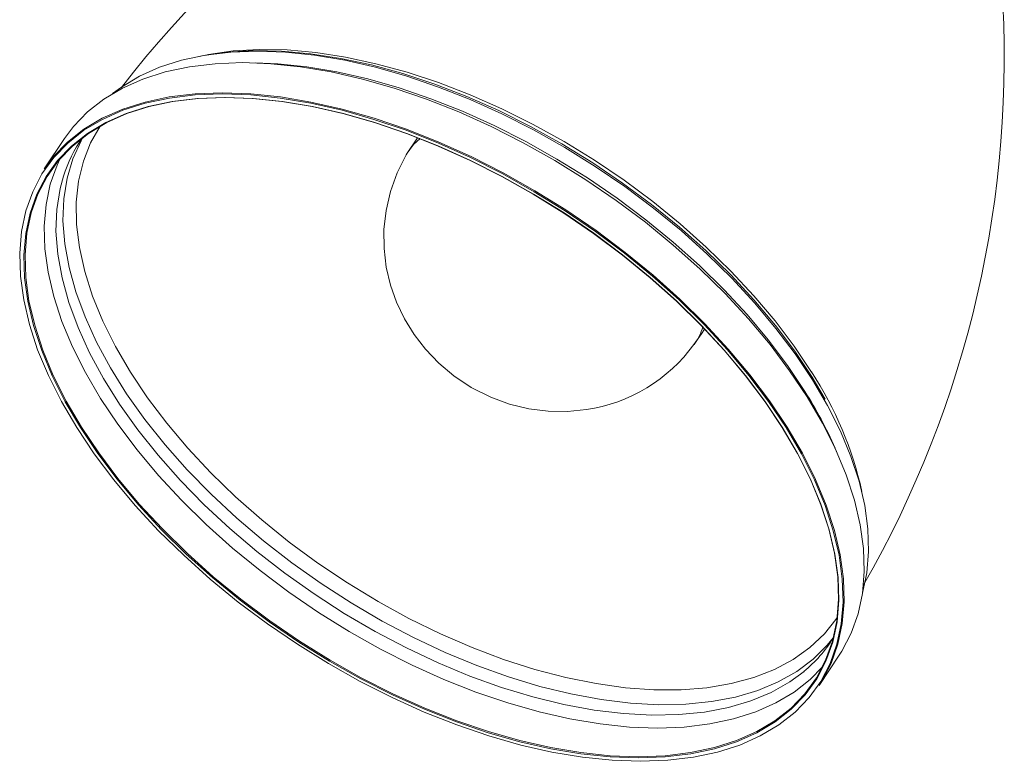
# Model space of a CAD drawing. Header units: millimetres. Extents: x -409 to 780, y -1099 to 54.
# Tile 9 of 35: x -103 to 20, y -1099 to -1006. Entities that reach past the tile are written whole.
import ezdxf

# ---------------------------------------------------------------- set-up
doc = ezdxf.new("R2010")
doc.units = ezdxf.units.MM

msp = doc.modelspace()

# ---------------------------------------------------------------- linework, layer by layer
at = {"color": 7, "linetype": 'Continuous', "lineweight": 15}
for p, q in [((-97.46, -1021.22), (-99.97, -1024.97)), ((-53.5, -1021.12), (-54.78, -1023.04)), ((-4.34, -1050.93), (-2.71, -1053.68)), ((-3.47, -1089.35), (-0.96, -1085.59))]:
    msp.add_line(p, q, dxfattribs=at)
at = {"color": 7, "linetype": 'Continuous', "lineweight": 15, "flags": 128}
for points in [[(1.92, -1077.9), (1.94, -1077.85), (2.47, -1075.32), (2.7, -1072.65), (2.61, -1069.85), (2.21, -1066.93), (1.5, -1063.91), (0.49, -1060.82), (-0.82, -1057.67), (-2.42, -1054.48), (-4.29, -1051.26), (-6.44, -1048.05), (-8.84, -1044.86), (-11.48, -1041.71), (-14.35, -1038.61), (-17.42, -1035.6), (-20.67, -1032.68), (-24.1, -1029.88), (-27.67, -1027.2), (-31.37, -1024.68), (-35.16, -1022.32), (-39.04, -1020.14), (-42.97, -1018.15), (-46.92, -1016.36), (-50.89, -1014.79), (-54.83, -1013.45), (-58.73, -1012.33), (-62.56, -1011.46), (-66.31, -1010.83), (-69.93, -1010.46), (-73.42, -1010.33), (-76.76, -1010.46), (-79.91, -1010.83), (-82.87, -1011.46), (-85.61, -1012.33), (-88.12, -1013.45), (-90.37, -1014.79), (-91.47, -1015.6)], [(-81.1, -1011.05), (-80.34, -1010.9), (-77.21, -1010.45), (-73.9, -1010.25), (-70.43, -1010.32), (-66.81, -1010.64), (-63.06, -1011.22), (-59.22, -1012.04), (-55.31, -1013.12), (-51.34, -1014.43), (-47.36, -1015.97), (-43.37, -1017.73), (-39.41, -1019.71), (-35.5, -1021.88), (-31.67, -1024.23), (-27.94, -1026.76), (-24.33, -1029.43), (-20.87, -1032.25), (-17.58, -1035.18), (-14.48, -1038.21), (-11.58, -1041.32), (-8.92, -1044.49), (-6.5, -1047.7), (-4.34, -1050.93)], [(-0.96, -1085.59), (-0.63, -1085.08), (0.53, -1082.86), (1.39, -1080.45), (1.93, -1077.89), (2.15, -1075.17), (2.06, -1072.31), (1.66, -1069.34), (0.94, -1066.27), (-0.09, -1063.13), (-1.42, -1059.92), (-3.05, -1056.67), (-4.96, -1053.4), (-7.14, -1050.14), (-9.58, -1046.89), (-12.27, -1043.68), (-15.19, -1040.53), (-18.31, -1037.46), (-21.63, -1034.49), (-25.11, -1031.64), (-28.75, -1028.92), (-32.51, -1026.35), (-36.37, -1023.95), (-40.31, -1021.73), (-44.31, -1019.71), (-48.34, -1017.89), (-52.37, -1016.29), (-56.38, -1014.92), (-60.35, -1013.79), (-64.25, -1012.9), (-68.06, -1012.26), (-71.75, -1011.88), (-75.3, -1011.75), (-78.69, -1011.88), (-81.9, -1012.26), (-84.91, -1012.9), (-87.7, -1013.79), (-90.25, -1014.92), (-92.55, -1016.29), (-94.58, -1017.89), (-96.33, -1019.71), (-97.46, -1021.22)], [(-7.59, -1057.23), (-9.77, -1053.97), (-12.21, -1050.73), (-14.89, -1047.52), (-17.8, -1044.38), (-20.92, -1041.32), (-24.23, -1038.35), (-27.71, -1035.51), (-31.33, -1032.79), (-35.09, -1030.23), (-38.94, -1027.83), (-42.88, -1025.61), (-46.87, -1023.59), (-50.89, -1021.78), (-54.92, -1020.18), (-58.92, -1018.82), (-62.88, -1017.69), (-66.78, -1016.8), (-70.58, -1016.16), (-74.26, -1015.78), (-77.81, -1015.65), (-81.2, -1015.78), (-84.4, -1016.16), (-87.4, -1016.8), (-90.19, -1017.69), (-92.73, -1018.82), (-95.03, -1020.18), (-97.05, -1021.78), (-98.8, -1023.59), (-100.26, -1025.61), (-101.42, -1027.83), (-102.27, -1030.23), (-102.81, -1032.79), (-103.04, -1035.51), (-102.95, -1038.35), (-102.54, -1041.32), (-101.83, -1044.38), (-100.8, -1047.52), (-99.47, -1050.73), (-97.85, -1053.97), (-95.94, -1057.23), (-93.76, -1060.49), (-91.32, -1063.74), (-88.64, -1066.94), (-85.73, -1070.08), (-82.61, -1073.14), (-79.3, -1076.11), (-75.82, -1078.96), (-72.19, -1081.67), (-68.44, -1084.23), (-64.58, -1086.63), (-60.65, -1088.85), (-56.66, -1090.87), (-52.64, -1092.68), (-48.61, -1094.28), (-44.6, -1095.65), (-40.64, -1096.78), (-36.75, -1097.66), (-32.95, -1098.3), (-29.26, -1098.68), (-25.72, -1098.81), (-22.33, -1098.68), (-19.13, -1098.3), (-16.12, -1097.66), (-13.34, -1096.78), (-10.79, -1095.65), (-8.5, -1094.28), (-6.47, -1092.68), (-4.72, -1090.87), (-3.27, -1088.85), (-2.11, -1086.63), (-1.26, -1084.23), (-0.71, -1081.67), (-0.49, -1078.96), (-0.58, -1076.11), (-0.98, -1073.14), (-1.7, -1070.08), (-2.73, -1066.94), (-4.06, -1063.74), (-5.68, -1060.49), (-7.59, -1057.23)], [(-8.05, -1057.23), (-6.16, -1060.46), (-4.55, -1063.67), (-3.24, -1066.84), (-2.22, -1069.95), (-1.51, -1072.98), (-1.11, -1075.91), (-1.02, -1078.73), (-1.24, -1081.42), (-1.78, -1083.96), (-2.62, -1086.33), (-3.77, -1088.52), (-5.21, -1090.52), (-6.94, -1092.32), (-8.95, -1093.89), (-11.22, -1095.25), (-13.74, -1096.37), (-16.49, -1097.24), (-19.46, -1097.87), (-22.64, -1098.25), (-25.99, -1098.38), (-29.5, -1098.25), (-33.14, -1097.87), (-36.9, -1097.24), (-40.76, -1096.37), (-44.68, -1095.25), (-48.64, -1093.89), (-52.63, -1092.32), (-56.61, -1090.52), (-60.55, -1088.52), (-64.45, -1086.33), (-68.27, -1083.96), (-71.98, -1081.42), (-75.57, -1078.73), (-79.01, -1075.91), (-82.29, -1072.98), (-85.38, -1069.95), (-88.26, -1066.84), (-90.91, -1063.67), (-93.32, -1060.46), (-95.48, -1057.23), (-97.37, -1054), (-98.98, -1050.79), (-100.29, -1047.62), (-101.31, -1044.52), (-102.02, -1041.48), (-102.42, -1038.55), (-102.51, -1035.73), (-102.28, -1033.04), (-101.75, -1030.51), (-100.9, -1028.13), (-99.76, -1025.94), (-98.31, -1023.94), (-96.58, -1022.15), (-94.58, -1020.57), (-92.31, -1019.21), (-89.79, -1018.1), (-87.03, -1017.22), (-84.06, -1016.59), (-80.89, -1016.21), (-77.54, -1016.08), (-74.03, -1016.21), (-70.38, -1016.59), (-66.62, -1017.22), (-62.77, -1018.1), (-58.85, -1019.21), (-54.88, -1020.57), (-50.9, -1022.15), (-46.92, -1023.94), (-42.97, -1025.94), (-39.08, -1028.13), (-35.26, -1030.51), (-31.55, -1033.04), (-27.96, -1035.73), (-24.51, -1038.55), (-21.24, -1041.48), (-18.15, -1044.52), (-15.27, -1047.62), (-12.62, -1050.79), (-10.2, -1054), (-8.05, -1057.23)], [(-8.08, -1057.16), (-10.23, -1053.94), (-12.64, -1050.74), (-15.29, -1047.57), (-18.16, -1044.47), (-21.24, -1041.44), (-24.51, -1038.51), (-27.95, -1035.7), (-31.53, -1033.02), (-35.24, -1030.48), (-39.05, -1028.12), (-42.94, -1025.93), (-46.88, -1023.93), (-50.85, -1022.14), (-54.83, -1020.56), (-58.79, -1019.21), (-62.7, -1018.09), (-66.55, -1017.22), (-70.3, -1016.59), (-73.95, -1016.21), (-77.45, -1016.08), (-80.79, -1016.21), (-83.96, -1016.59), (-86.93, -1017.22), (-89.68, -1018.09), (-92.19, -1019.21), (-94.46, -1020.56), (-96.46, -1022.14), (-98.19, -1023.93), (-99.63, -1025.93), (-100.77, -1028.12), (-101.61, -1030.48), (-102.15, -1033.02), (-102.37, -1035.7), (-102.28, -1038.51), (-101.88, -1041.44), (-101.17, -1044.47), (-100.16, -1047.57), (-98.85, -1050.74), (-97.24, -1053.94), (-95.36, -1057.16), (-93.2, -1060.38), (-90.8, -1063.59), (-88.15, -1066.75), (-85.27, -1069.85), (-82.19, -1072.88), (-78.92, -1075.81), (-75.48, -1078.62), (-71.9, -1081.31), (-68.19, -1083.84), (-64.38, -1086.21), (-60.49, -1088.4), (-56.55, -1090.39), (-52.58, -1092.19), (-48.6, -1093.76), (-44.64, -1095.11), (-40.73, -1096.23), (-36.88, -1097.1), (-33.13, -1097.73), (-29.49, -1098.11), (-25.98, -1098.24), (-22.64, -1098.11), (-19.47, -1097.73), (-16.51, -1097.1), (-13.76, -1096.23), (-11.24, -1095.11), (-8.98, -1093.76), (-6.97, -1092.19), (-5.25, -1090.39), (-3.81, -1088.4), (-2.66, -1086.21), (-1.82, -1083.84), (-1.28, -1081.31), (-1.06, -1078.62), (-1.15, -1075.81), (-1.55, -1072.88), (-2.26, -1069.85), (-3.27, -1066.75), (-4.59, -1063.59), (-6.19, -1060.38), (-8.08, -1057.16)], [(-99.97, -1024.97), (-98.84, -1023.46), (-97.09, -1021.65), (-95.05, -1020.05), (-92.76, -1018.68), (-90.21, -1017.55), (-87.42, -1016.66), (-84.41, -1016.02), (-81.2, -1015.64), (-77.81, -1015.51), (-74.26, -1015.64), (-70.56, -1016.02), (-66.76, -1016.66), (-62.86, -1017.55), (-58.89, -1018.68), (-54.87, -1020.05), (-50.84, -1021.65), (-46.81, -1023.46), (-42.82, -1025.49), (-38.88, -1027.71), (-35.01, -1030.11), (-31.25, -1032.68), (-27.62, -1035.4), (-24.13, -1038.25), (-20.82, -1041.22), (-17.69, -1044.29), (-14.78, -1047.44), (-12.09, -1050.65), (-9.65, -1053.89), (-7.46, -1057.16)], [(-1.7, -1083.41), (-2.46, -1084.34), (-4.22, -1086.09), (-6.26, -1087.62), (-8.56, -1088.92), (-11.11, -1089.98), (-13.89, -1090.8), (-16.89, -1091.37), (-20.08, -1091.69), (-23.45, -1091.76), (-26.97, -1091.56), (-30.63, -1091.12), (-34.39, -1090.42), (-38.24, -1089.48), (-42.15, -1088.3), (-46.1, -1086.88), (-50.06, -1085.24), (-54, -1083.38), (-57.91, -1081.33), (-61.75, -1079.08), (-65.5, -1076.66), (-69.15, -1074.08), (-72.66, -1071.35), (-76.01, -1068.5), (-79.18, -1065.54), (-82.16, -1062.49), (-84.92, -1059.38), (-87.44, -1056.21), (-89.72, -1053.01), (-91.73, -1049.8), (-93.46, -1046.6), (-94.9, -1043.43), (-96.05, -1040.31), (-96.89, -1037.27), (-97.43, -1034.31), (-97.65, -1031.46), (-97.55, -1028.73), (-97.14, -1026.15), (-96.42, -1023.73), (-95.4, -1021.48), (-95.16, -1021.07)], [(-3.05, -1087.04), (-4.59, -1088.61), (-6.59, -1090.19), (-8.86, -1091.54), (-11.37, -1092.65), (-14.12, -1093.53), (-17.09, -1094.16), (-20.26, -1094.54), (-23.6, -1094.66), (-27.1, -1094.54), (-30.74, -1094.16), (-34.5, -1093.53), (-38.35, -1092.65), (-42.26, -1091.54), (-46.22, -1090.19), (-50.2, -1088.61), (-54.17, -1086.82), (-58.11, -1084.82), (-62, -1082.63), (-65.81, -1080.27), (-69.51, -1077.73), (-73.1, -1075.05), (-76.54, -1072.24), (-79.8, -1069.31), (-82.89, -1066.28), (-85.76, -1063.18), (-88.41, -1060.01), (-90.82, -1056.81), (-92.97, -1053.59), (-94.86, -1050.36), (-96.46, -1047.16), (-97.78, -1044), (-98.79, -1040.89), (-99.5, -1037.87), (-99.9, -1034.94), (-99.99, -1032.12), (-99.76, -1029.44), (-99.23, -1026.91), (-98.39, -1024.54), (-98, -1023.71)], [(-54.77, -1023.04), (-54.89, -1023.22), (-56.03, -1025.48), (-56.86, -1027.81), (-57.41, -1030.18), (-57.67, -1032.55), (-57.65, -1034.91), (-57.38, -1037.22), (-56.86, -1039.46), (-56.11, -1041.61), (-55.12, -1043.67), (-53.92, -1045.63), (-52.5, -1047.47), (-50.85, -1049.2), (-48.95, -1050.79), (-46.79, -1052.22), (-44.35, -1053.45), (-42.02, -1054.3), (-39.64, -1054.88), (-37.23, -1055.19), (-34.81, -1055.22), (-32.46, -1054.99)], [(-19.06, -1046.86), (-18.1, -1045.56), (-17.74, -1044.95)], [(-7.46, -1057.16), (-5.55, -1060.43), (-3.93, -1063.68), (-2.6, -1066.88), (-1.57, -1070.03), (-0.85, -1073.1), (-0.44, -1076.07), (-0.35, -1078.92), (-0.58, -1081.64), (-1.12, -1084.21), (-1.98, -1086.61), (-3.14, -1088.83), (-3.47, -1089.35)], [(-1.23, -1080.89), (-1.3, -1081), (-1.38, -1081.12)]]:
    msp.add_lwpolyline(points, dxfattribs=at)
at = {"color": 8, "linetype": 'Continuous', "lineweight": 15, "flags": 128}
for points in [[(-79.7, -1010.78), (-79.51, -1010.75), (-76.43, -1010.3), (-73.16, -1010.11), (-69.72, -1010.17), (-66.15, -1010.49), (-62.45, -1011.06), (-58.66, -1011.88), (-54.79, -1012.94), (-50.87, -1014.23), (-46.93, -1015.76), (-43, -1017.5), (-39.08, -1019.45), (-35.22, -1021.59), (-31.44, -1023.92), (-27.75, -1026.41), (-24.19, -1029.06), (-20.77, -1031.84), (-17.52, -1034.73), (-14.45, -1037.72), (-11.6, -1040.8), (-8.96, -1043.93), (-6.57, -1047.1), (-4.43, -1050.3)], [(-73.67, -1011.78), (-70.9, -1011.9), (-67.27, -1012.28), (-63.53, -1012.9), (-59.69, -1013.78), (-55.79, -1014.89), (-51.85, -1016.24), (-47.89, -1017.81), (-43.93, -1019.59), (-40, -1021.58), (-36.13, -1023.76), (-32.33, -1026.12), (-28.63, -1028.65), (-25.06, -1031.32), (-21.64, -1034.12), (-18.38, -1037.04), (-15.31, -1040.06), (-12.44, -1043.15), (-9.8, -1046.3), (-7.4, -1049.5), (-5.26, -1052.71)], [(-1.38, -1081.12), (-2.81, -1082.92), (-4.61, -1084.63), (-6.68, -1086.11), (-9.02, -1087.36), (-11.6, -1088.37), (-14.41, -1089.13), (-17.44, -1089.65), (-20.66, -1089.9), (-24.05, -1089.9), (-27.59, -1089.65), (-31.25, -1089.13), (-35.02, -1088.37), (-38.87, -1087.36), (-42.77, -1086.11), (-46.7, -1084.63), (-50.64, -1082.92), (-54.55, -1081), (-58.41, -1078.89), (-62.2, -1076.59), (-65.89, -1074.12), (-69.46, -1071.49), (-72.89, -1068.73), (-76.15, -1065.85), (-79.22, -1062.86), (-82.08, -1059.8), (-84.72, -1056.67), (-87.11, -1053.5), (-89.24, -1050.32), (-91.1, -1047.13), (-92.68, -1043.96), (-93.96, -1040.83), (-94.94, -1037.77), (-95.6, -1034.79), (-95.95, -1031.9), (-95.99, -1029.14), (-95.71, -1026.52), (-95.11, -1024.04), (-94.21, -1021.74), (-93.02, -1019.66)], [(-53.16, -1021.2), (-53.97, -1021.94), (-54.78, -1023.03)], [(-5.35, -1087.61), (-7.13, -1088.92), (-9.43, -1090.22), (-11.98, -1091.28), (-14.76, -1092.11), (-17.76, -1092.68), (-20.95, -1092.99), (-24.32, -1093.06), (-27.84, -1092.87), (-31.5, -1092.42), (-35.26, -1091.73), (-39.11, -1090.78), (-43.02, -1089.6), (-46.97, -1088.18), (-50.93, -1086.54), (-54.87, -1084.69), (-58.78, -1082.63), (-62.62, -1080.38), (-66.37, -1077.96), (-70.02, -1075.38), (-73.52, -1072.65), (-76.88, -1069.8), (-80.05, -1066.85), (-83.03, -1063.8), (-85.79, -1060.68), (-88.31, -1057.51), (-90.59, -1054.31), (-92.6, -1051.1), (-94.33, -1047.9), (-95.77, -1044.74), (-96.92, -1041.62), (-97.76, -1038.57), (-98.3, -1035.61), (-98.52, -1032.76), (-98.42, -1030.04), (-98.01, -1027.45), (-97.59, -1025.9)]]:
    msp.add_lwpolyline(points, dxfattribs=at)
at = {"color": 7, "linetype": 'Continuous', "lineweight": 15}
for centre, radius, start, end in [((14.03, -1095.44), 131.89, 108.6467, 142.3313), ((-112.13, -1011.16), 131.72, 330.0953, 3.9488), ((-81.09, -1031.1), 17.3, 144.7084, 162.5052), ((-35.38, -1035.06), 20.14, 278.3334, 324.1048), ((-51.58, -1082.45), 54.99, 23.8649, 32.3172), ((-16.37, -1074.28), 17.29, 309.5865, 327.8849)]:
    msp.add_arc(centre, radius, start, end, dxfattribs=at)
at = {"color": 8, "linetype": 'Continuous', "lineweight": 15}
for centre, radius, start, end in [((-24.33, -1042.96), 6.6, 323.4328, 344.8866), ((-42.14, -1075), 45.08, 12.5664, 33.2264), ((-51.32, -1081.85), 54.51, 23.8628, 32.3173)]:
    msp.add_arc(centre, radius, start, end, dxfattribs=at)

doc.saveas('drawing.dxf')
